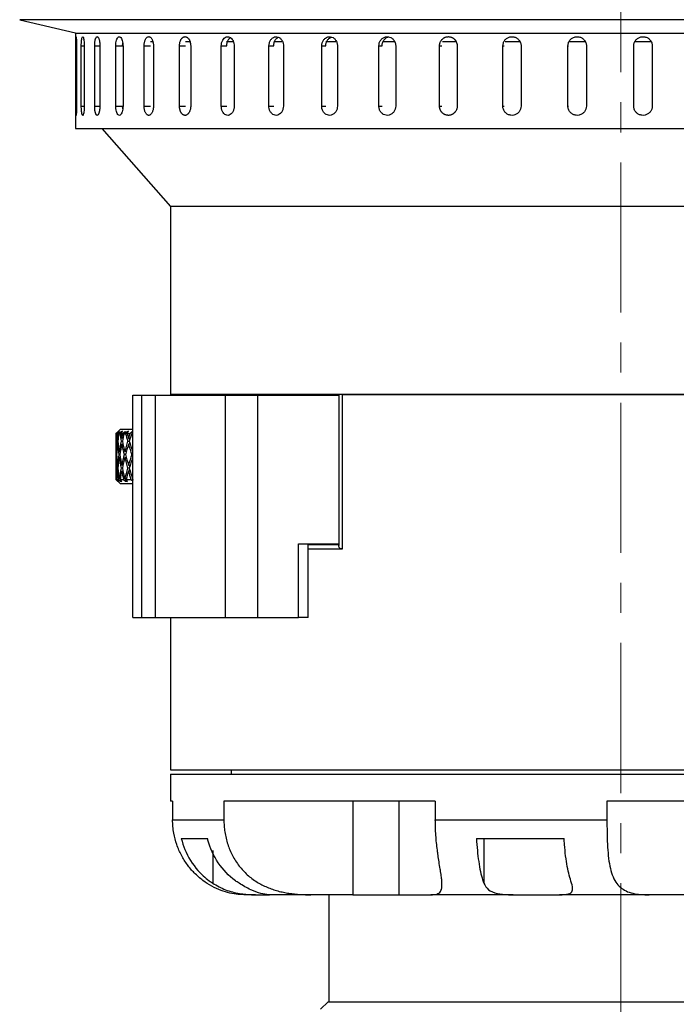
# Model space of a CAD drawing. Header units: inches. Extents: x 1.8 to 31.6, y 1.3 to 21.4.
# Tile 51 of 65: x 17.7 to 19.9, y 10.2 to 13.5. Entities that reach past the tile are written whole.
import ezdxf

# ---------------------------------------------------------------- set-up
doc = ezdxf.new("R2010")
doc.units = ezdxf.units.IN
doc.header["$MEASUREMENT"] = 0
doc.linetypes.add('CENTERX2', pattern=[0.8, 0.5, -0.1, 0.1, -0.1])

msp = doc.modelspace()

# ---------------------------------------------------------------- linework, layer by layer
at = {"color": 7, "linetype": 'CENTERX2', "lineweight": 18}
msp.add_line((19.7145, 6.9036), (19.7145, 15.9407), dxfattribs=at)
at = {"color": 7, "linetype": 'Continuous', "lineweight": 25}
for p, q in [((17.7128, 13.4787), (17.899, 13.4346)), ((21.3808, 13.4787), (17.7128, 13.4787)), ((17.899, 13.4346), (17.899, 13.1162)), ((17.9008, 13.4342), (21.5282, 13.4342)), ((17.8995, 13.1912), (17.8995, 13.3912)), ((17.8995, 13.3912), (17.902, 13.3912)), ((17.902, 13.3912), (17.902, 13.1912)), ((17.9178, 13.1912), (17.9178, 13.3912)), ((17.9178, 13.3912), (17.9278, 13.3912)), ((17.9278, 13.3912), (17.9278, 13.1912)), ((17.9624, 13.1912), (17.9624, 13.3912)), ((17.9624, 13.3912), (17.9796, 13.3912)), ((17.9796, 13.3912), (17.9796, 13.1912)), ((18.0324, 13.1912), (18.0324, 13.3912)), ((18.0324, 13.3912), (18.0553, 13.3912)), ((18.0554, 13.3912), (18.056, 13.4002)), ((18.0568, 13.3912), (18.0568, 13.1912)), ((18.1271, 13.1912), (18.1271, 13.3912)), ((18.1271, 13.3912), (18.1486, 13.3912)), ((18.1555, 13.405), (18.1487, 13.405)), ((18.1581, 13.3912), (18.1581, 13.1912)), ((18.2448, 13.1912), (18.2448, 13.3912)), ((18.2448, 13.3912), (18.2647, 13.3912)), ((18.2785, 13.405), (18.2643, 13.405)), ((18.2821, 13.3912), (18.2821, 13.1912)), ((18.384, 13.1912), (18.384, 13.3912)), ((18.384, 13.3912), (18.4019, 13.3912)), ((18.4226, 13.405), (18.4018, 13.405)), ((18.427, 13.3912), (18.427, 13.1912)), ((18.5426, 13.1912), (18.5426, 13.3912)), ((18.5426, 13.3912), (18.5583, 13.3912)), ((18.5858, 13.405), (18.5586, 13.405)), ((18.5906, 13.3912), (18.5906, 13.1912)), ((18.7183, 13.1912), (18.7183, 13.3912)), ((18.7183, 13.3912), (18.7316, 13.3912)), ((18.7657, 13.405), (18.7325, 13.405)), ((18.7707, 13.3912), (18.7707, 13.1912)), ((18.9085, 13.1912), (18.9085, 13.3912)), ((18.9085, 13.3912), (18.9191, 13.3912)), ((18.9597, 13.405), (18.9209, 13.405)), ((18.9645, 13.3912), (18.9645, 13.1912)), ((19.1104, 13.1912), (19.1104, 13.3912)), ((19.1104, 13.3912), (19.1183, 13.3912)), ((19.1649, 13.405), (19.1206, 13.405)), ((19.1693, 13.3912), (19.1693, 13.1912)), ((19.3212, 13.1912), (19.3212, 13.3912)), ((19.3212, 13.3912), (19.3262, 13.3912)), ((19.378, 13.405), (19.3295, 13.405)), ((19.382, 13.3912), (19.382, 13.1912)), ((19.5377, 13.1912), (19.5377, 13.3912)), ((19.5377, 13.3912), (19.5397, 13.3912)), ((19.5961, 13.405), (19.5434, 13.405)), ((19.5995, 13.3912), (19.5995, 13.1912)), ((19.7568, 13.1912), (19.7568, 13.3912)), ((19.8146, 13.405), (19.7605, 13.405)), ((19.8188, 13.3912), (19.8178, 13.3912)), ((19.8188, 13.3912), (19.8188, 13.1912)), ((17.8995, 13.1912), (17.902, 13.1912)), ((17.9178, 13.1912), (17.9278, 13.1912)), ((17.9624, 13.1912), (17.9796, 13.1912)), ((18.0324, 13.1912), (18.0553, 13.1912)), ((18.1271, 13.1912), (18.1486, 13.1912)), ((18.2448, 13.1912), (18.2647, 13.1912)), ((18.384, 13.1912), (18.4019, 13.1912)), ((18.5426, 13.1912), (18.5583, 13.1912)), ((18.7183, 13.1912), (18.7316, 13.1912)), ((18.9085, 13.1912), (18.9191, 13.1912)), ((19.1104, 13.1912), (19.1183, 13.1912)), ((19.3212, 13.1912), (19.3262, 13.1912)), ((19.5377, 13.1912), (19.5397, 13.1912)), ((19.8188, 13.1912), (19.8178, 13.1912)), ((17.899, 13.1162), (21.53, 13.1162)), ((17.9864, 13.1162), (18.2145, 12.8562)), ((18.2145, 12.8562), (18.2145, 12.2312)), ((20.9339, 12.8562), (18.2145, 12.8562)), ((19.7145, 12.8562), (18.2145, 12.8562)), ((20.9339, 12.8562), (19.7145, 12.8562)), ((18.0895, 11.4882), (18.0895, 12.2282)), ((18.0895, 12.2282), (18.1195, 12.2282)), ((18.1195, 11.4882), (18.1195, 12.2282)), ((18.1195, 12.2282), (18.1645, 12.2282)), ((18.1645, 11.4882), (18.1645, 12.2282)), ((18.1645, 12.2282), (18.3978, 12.2282)), ((20.9339, 12.2312), (18.2145, 12.2312)), ((18.3978, 11.4882), (18.3978, 12.2282)), ((18.3978, 12.2282), (18.506, 12.2282)), ((18.506, 11.4882), (18.506, 12.2282)), ((18.506, 12.2282), (18.7752, 12.2282)), ((18.7752, 12.2312), (18.7752, 11.7276)), ((18.7866, 12.2312), (18.7866, 11.7162)), ((18.7866, 12.2312), (20.5429, 12.2312)), ((18.048, 12.1152), (18.033, 12.1002)), ((18.033, 12.1002), (18.033, 12.0955)), ((18.0333, 12.1002), (18.033, 12.1002)), ((18.0403, 12.107), (18.0333, 12.1002)), ((18.0341, 12.1002), (18.0394, 12.1052)), ((18.0353, 12.1002), (18.0341, 12.1002)), ((18.0414, 12.107), (18.0353, 12.1002)), ((18.037, 12.1002), (18.0442, 12.1083)), ((18.0402, 12.1002), (18.037, 12.1002)), ((18.0394, 12.1052), (18.0403, 12.107)), ((18.0478, 12.107), (18.0402, 12.1002)), ((18.0442, 12.1083), (18.0414, 12.107)), ((18.0414, 12.107), (18.0417, 12.1055)), ((18.0429, 12.1002), (18.0487, 12.1052)), ((18.046, 12.1002), (18.0429, 12.1002)), ((18.0511, 12.107), (18.046, 12.1002)), ((18.0478, 12.107), (18.0477, 12.1043)), ((18.0487, 12.1052), (18.0478, 12.107)), ((18.048, 12.1152), (18.0895, 12.1152)), ((18.0496, 12.1002), (18.0556, 12.1083)), ((18.0556, 12.1002), (18.0496, 12.1002)), ((18.0556, 12.1083), (18.0511, 12.107)), ((18.0511, 12.107), (18.052, 12.1034)), ((18.0637, 12.107), (18.0556, 12.1002)), ((18.0602, 12.1002), (18.0664, 12.1052)), ((18.0652, 12.1002), (18.0602, 12.1002)), ((18.0637, 12.107), (18.0631, 12.1025)), ((18.0664, 12.1052), (18.0637, 12.107)), ((18.0691, 12.107), (18.0652, 12.1002)), ((18.0751, 12.1083), (18.0691, 12.107)), ((18.0691, 12.107), (18.071, 12.101)), ((18.0706, 12.1002), (18.0751, 12.1083)), ((18.0792, 12.1002), (18.0706, 12.1002)), ((18.0875, 12.107), (18.0792, 12.1002)), ((18.0856, 12.1002), (18.0895, 12.1033)), ((18.0895, 12.1002), (18.0856, 12.1002)), ((18.0875, 12.107), (18.086, 12.1005)), ((18.0895, 12.1062), (18.0875, 12.107)), ((18.033, 12.0755), (18.0332, 12.0755)), ((18.0335, 12.0854), (18.0331, 12.0855)), ((18.0335, 12.0654), (18.0331, 12.0655)), ((18.0374, 12.0755), (18.0396, 12.0752)), ((18.0408, 12.0851), (18.0384, 12.0855)), ((18.0409, 12.0651), (18.0384, 12.0655)), ((18.0505, 12.0755), (18.0547, 12.0748)), ((18.0566, 12.0848), (18.0525, 12.0855)), ((18.0569, 12.0648), (18.0525, 12.0655)), ((18.0564, 12.0849), (18.0565, 12.0843)), ((18.0719, 12.0755), (18.0781, 12.0745)), ((18.0806, 12.0845), (18.0748, 12.0855)), ((18.0811, 12.0644), (18.0748, 12.0655)), ((18.0761, 12.0853), (18.0785, 12.0779)), ((18.079, 12.0713), (18.0775, 12.065)), ((18.033, 12.0555), (18.033, 12.0054)), ((18.0361, 12.0405), (18.0347, 12.0405)), ((18.0477, 12.0405), (18.0444, 12.0405)), ((18.0678, 12.0405), (18.0626, 12.0405)), ((18.0669, 12.0405), (18.0673, 12.0388)), ((18.0895, 12.0405), (18.0888, 12.0405)), ((18.0353, 12.0305), (18.0341, 12.0305)), ((18.0361, 12.0205), (18.0347, 12.0205)), ((18.046, 12.0305), (18.0429, 12.0305)), ((18.0477, 12.0205), (18.0444, 12.0205)), ((18.0652, 12.0305), (18.0602, 12.0305)), ((18.0678, 12.0205), (18.0626, 12.0205)), ((18.0673, 12.0221), (18.0669, 12.0205)), ((18.0895, 12.0305), (18.0856, 12.0305)), ((18.0895, 12.0205), (18.0888, 12.0205)), ((18.0332, 11.9855), (18.033, 11.9854)), ((18.033, 11.9654), (18.033, 11.9482)), ((18.0331, 11.9955), (18.0335, 11.9955)), ((18.0331, 11.9755), (18.0335, 11.9755)), ((18.0396, 11.9858), (18.0374, 11.9854)), ((18.0384, 11.9955), (18.0409, 11.9958)), ((18.0384, 11.9755), (18.0408, 11.9758)), ((18.0547, 11.9861), (18.0505, 11.9854)), ((18.0525, 11.9955), (18.0569, 11.9961)), ((18.0525, 11.9755), (18.0566, 11.9761)), ((18.0565, 11.9766), (18.0564, 11.9761)), ((18.0781, 11.9865), (18.0719, 11.9854)), ((18.0748, 11.9955), (18.0811, 11.9965)), ((18.0748, 11.9755), (18.0806, 11.9764)), ((18.0785, 11.983), (18.0761, 11.9757)), ((18.0775, 11.9959), (18.079, 11.9897)), ((18.033, 11.9482), (18.048, 11.9332)), ((18.033, 11.9482), (18.0338, 11.9482)), ((18.0338, 11.9482), (18.0398, 11.9425)), ((18.0347, 11.9508), (18.0361, 11.9512)), ((18.0425, 11.9409), (18.0359, 11.9482)), ((18.0359, 11.9482), (18.0418, 11.9482)), ((18.0397, 11.944), (18.0398, 11.9426)), ((18.04, 11.9437), (18.0398, 11.9425)), ((18.0398, 11.9425), (18.0398, 11.9426)), ((18.0398, 11.9426), (18.0398, 11.9425)), ((18.0398, 11.9425), (18.0425, 11.9409)), ((18.0418, 11.9482), (18.0484, 11.9425)), ((18.0444, 11.9508), (18.048, 11.9518)), ((18.0528, 11.9409), (18.0473, 11.9482)), ((18.0473, 11.9482), (18.0584, 11.9482)), ((18.0479, 11.9518), (18.0479, 11.9516)), ((18.0895, 11.9332), (18.048, 11.9332)), ((18.0482, 11.9471), (18.0484, 11.9425)), ((18.0486, 11.9465), (18.0484, 11.9426)), ((18.0492, 11.9458), (18.0484, 11.9425)), ((18.0484, 11.9425), (18.0484, 11.9426)), ((18.0484, 11.9426), (18.0484, 11.9425)), ((18.0484, 11.9425), (18.0528, 11.9409)), ((18.0584, 11.9482), (18.0654, 11.9425)), ((18.0627, 11.9508), (18.0669, 11.9521)), ((18.0641, 11.9512), (18.0654, 11.9425)), ((18.0669, 11.9521), (18.0654, 11.9426)), ((18.0672, 11.9481), (18.0654, 11.9425)), ((18.0654, 11.9425), (18.0654, 11.9426)), ((18.0654, 11.9426), (18.0654, 11.9425)), ((18.0654, 11.9425), (18.0714, 11.9409)), ((18.0714, 11.9409), (18.0672, 11.9482)), ((18.0672, 11.9482), (18.0831, 11.9482)), ((18.0831, 11.9482), (18.0895, 11.9431)), ((18.0868, 11.9571), (18.0895, 11.9456)), ((18.0889, 11.9508), (18.0895, 11.951)), ((18.6414, 11.7332), (18.7752, 11.7332)), ((18.6414, 11.4882), (18.6414, 11.7332)), ((18.6727, 11.4882), (18.6727, 11.7332)), ((18.6727, 11.7312), (18.7755, 11.7312)), ((18.7866, 11.7162), (18.6727, 11.7162)), ((18.0895, 11.4882), (18.1195, 11.4882)), ((18.1195, 11.4882), (18.1645, 11.4882)), ((18.1645, 11.4882), (18.3978, 11.4882)), ((18.2145, 11.4882), (18.2145, 10.9812)), ((18.3978, 11.4882), (18.506, 11.4882)), ((18.506, 11.4882), (18.6414, 11.4882)), ((18.6727, 11.4882), (18.6414, 11.4882)), ((18.2145, 10.9812), (21.2145, 10.9812)), ((18.2145, 10.9662), (18.2145, 10.8772)), ((18.2145, 10.9662), (18.2796, 10.9662)), ((18.2796, 10.9662), (21.2145, 10.9662)), ((18.417, 10.9812), (18.417, 10.9662)), ((18.2218, 10.8772), (18.2145, 10.8772)), ((18.2218, 10.8772), (18.2218, 10.8152)), ((19.0965, 10.8772), (18.3927, 10.8772)), ((18.3927, 10.8772), (18.3927, 10.8152)), ((18.8219, 10.8772), (18.8219, 10.5652)), ((18.9747, 10.8772), (18.9747, 10.5652)), ((19.0965, 10.8772), (19.0965, 10.8152)), ((20.5892, 10.8772), (19.6677, 10.8772)), ((19.6677, 10.8772), (19.6677, 10.8152)), ((18.2218, 10.8152), (18.3927, 10.8152)), ((19.0965, 10.8152), (19.6677, 10.8152)), ((18.2508, 10.7522), (18.3383, 10.7522)), ((19.233, 10.7522), (19.5252, 10.7522)), ((19.2577, 10.7522), (19.2577, 10.6036)), ((18.3555, 10.7125), (18.3555, 10.6036)), ((18.4981, 10.5652), (18.4645, 10.5652)), ((18.4981, 10.5652), (18.5442, 10.5652)), ((18.6818, 10.5652), (18.5442, 10.5652)), ((18.8219, 10.5652), (18.6818, 10.5652)), ((18.742, 10.5652), (18.742, 10.2092)), ((18.8219, 10.5652), (18.9747, 10.5652)), ((18.9747, 10.5652), (19.0817, 10.5652)), ((19.3557, 10.5652), (19.0817, 10.5652)), ((19.3557, 10.5652), (19.5096, 10.5652)), ((19.8081, 10.5652), (19.5096, 10.5652)), ((19.9628, 10.5652), (19.8081, 10.5652)), ((18.7395, 10.2092), (18.7145, 10.1842)), ((18.7395, 10.2092), (20.6895, 10.2092))]:
    msp.add_line(p, q, dxfattribs=at)
for centre, major_axis, ratio, start_param, end_param in [((18.3395, 12.0505), (-0.0387, 0.5304), 0.57322, 1.435095, 1.462944), ((18.3395, 12.0305), (-0.0387, 0.5304), 0.57322, 1.397178, 1.425132), ((18.3395, 12.0105), (-0.0387, 0.5304), 0.57322, 1.359069, 1.406219), ((18.3395, 12.0305), (-0.1101, 0.5275), 0.542256, 1.326332, 1.373192), ((18.3395, 12.0505), (-0.1101, 0.5275), 0.542256, 1.364249, 1.392098), ((18.3395, 12.0305), (0.0387, 0.5304), 0.57322, 1.480879, 1.508833), ((18.3395, 12.0105), (0.0387, 0.5304), 0.57322, 1.44277, 1.48992), ((18.3395, 12.0305), (-0.1679, 0.5245), 0.488877, 1.283772, 1.330632), ((18.3395, 12.0505), (-0.1679, 0.5245), 0.488877, 1.321689, 1.349538), ((18.3395, 12.0305), (0.1101, 0.5275), 0.542256, 1.551725, 1.579679), ((18.3395, 12.0105), (0.1101, 0.5275), 0.542256, 1.513616, 1.560766), ((18.3395, 12.0305), (-0.2121, 0.5232), 0.422924, 1.26927, 1.31613), ((18.3395, 12.0505), (-0.2121, 0.5232), 0.422924, 1.307187, 1.335036), ((18.3395, 12.0305), (0.1679, 0.5245), 0.488877, 1.594284, 1.622239), ((18.3395, 12.0105), (0.1679, 0.5245), 0.488877, 1.556176, 1.603326), ((18.3395, 12.0305), (-0.0387, 0.5304), 0.57322, 1.425132, 1.444038), ((18.3395, 12.0305), (-0.0387, 0.5304), 0.57322, 1.444038, 1.462944), ((18.3395, 12.0105), (-0.0387, 0.5304), 0.57322, 1.425132, 1.444038), ((18.3395, 12.0305), (-0.0387, 0.5304), 0.57322, 1.462944, 1.528946), ((18.3395, 12.0505), (-0.0387, 0.5304), 0.57322, 1.481857, 1.547784), ((18.3395, 12.0305), (0.0387, 0.5304), 0.57322, 1.527739, 1.593809), ((18.3395, 12.0105), (0.0387, 0.5304), 0.57322, 1.508833, 1.574964), ((18.3395, 12.0305), (-0.1101, 0.5275), 0.542256, 1.392098, 1.4581), ((18.3395, 12.0505), (-0.1101, 0.5275), 0.542256, 1.411011, 1.476938), ((18.3395, 12.0305), (0.1101, 0.5275), 0.542256, 1.598585, 1.664655), ((18.3395, 12.0105), (0.1101, 0.5275), 0.542256, 1.579679, 1.64581), ((18.3395, 12.0305), (-0.1679, 0.5245), 0.488877, 1.349538, 1.41554), ((18.3395, 12.0505), (-0.1679, 0.5245), 0.488877, 1.368451, 1.434378), ((18.3395, 12.0305), (0.1679, 0.5245), 0.488877, 1.641145, 1.707215), ((18.3395, 12.0105), (0.1679, 0.5245), 0.488877, 1.622239, 1.68837), ((18.3395, 12.0305), (-0.2121, 0.5232), 0.422924, 1.335036, 1.401038), ((18.3395, 12.0505), (-0.2121, 0.5232), 0.422924, 1.353949, 1.419876), ((18.3395, 12.0505), (0.0387, 0.5304), 0.57322, 1.697555, 1.716461), ((18.3395, 12.0305), (0.0387, 0.5304), 0.57322, 1.612647, 1.678649), ((18.3395, 12.0105), (0.0387, 0.5304), 0.57322, 1.593809, 1.659736), ((18.3395, 12.0305), (-0.0387, 0.5304), 0.57322, 1.547784, 1.613854), ((18.3395, 12.0505), (-0.0387, 0.5304), 0.57322, 1.566628, 1.63276), ((18.3395, 12.0305), (0.1101, 0.5275), 0.542256, 1.683493, 1.749495), ((18.3395, 12.0105), (0.1101, 0.5275), 0.542256, 1.664655, 1.730582), ((18.3395, 12.0305), (-0.1101, 0.5275), 0.542256, 1.476938, 1.543008), ((18.3395, 12.0505), (-0.1101, 0.5275), 0.542256, 1.495782, 1.561914), ((18.3395, 12.0305), (0.1679, 0.5245), 0.488877, 1.726053, 1.792054), ((18.3395, 12.0105), (0.1679, 0.5245), 0.488877, 1.707215, 1.773141), ((18.3395, 12.0305), (-0.1679, 0.5245), 0.488877, 1.434378, 1.500448), ((18.3395, 12.0505), (-0.1679, 0.5245), 0.488877, 1.453223, 1.519354), ((18.3395, 12.0305), (0.2121, 0.5232), 0.422924, 1.740555, 1.806556), ((18.3395, 12.0105), (0.2121, 0.5232), 0.422924, 1.721717, 1.787644), ((18.3395, 12.0305), (0.0387, 0.5304), 0.57322, 1.678649, 1.697555), ((18.3395, 12.0305), (0.0387, 0.5304), 0.57322, 1.697555, 1.716461), ((18.3395, 12.0105), (0.0387, 0.5304), 0.57322, 1.678649, 1.697555), ((18.3395, 12.0305), (0.0387, 0.5304), 0.57322, 1.716461, 1.768207), ((18.3395, 12.0505), (0.0387, 0.5304), 0.57322, 1.735374, 1.801576), ((18.3395, 12.0305), (0.1101, 0.5275), 0.542256, 1.768401, 1.834196), ((18.3395, 12.0105), (0.1101, 0.5275), 0.542256, 1.749495, 1.801023), ((18.3395, 12.0305), (-0.0387, 0.5304), 0.57322, 1.63276, 1.684506), ((18.3395, 12.0505), (-0.0387, 0.5304), 0.57322, 1.651673, 1.717875), ((18.3395, 12.0305), (0.1679, 0.5245), 0.488877, 1.81096, 1.876755), ((18.3395, 12.0105), (0.1679, 0.5245), 0.488877, 1.792054, 1.843583), ((18.3395, 12.0305), (-0.1101, 0.5275), 0.542256, 1.561914, 1.61366), ((18.3395, 12.0505), (-0.1101, 0.5275), 0.542256, 1.580827, 1.647028), ((18.3395, 12.0305), (0.2121, 0.5232), 0.422924, 1.825463, 1.891258), ((18.3395, 12.0105), (0.2121, 0.5232), 0.422924, 1.806556, 1.858085), ((18.3395, 12.0305), (-0.1679, 0.5245), 0.488877, 1.519354, 1.5711), ((18.3395, 12.0505), (-0.1679, 0.5245), 0.488877, 1.538267, 1.604469)]:
    msp.add_ellipse(centre, major_axis=major_axis, ratio=ratio, start_param=start_param, end_param=end_param, dxfattribs=at)
for points, knots in [([(17.8995, 13.3912), (17.8995, 13.3947), (17.8995, 13.4017), (17.8997, 13.411), (17.8999, 13.418), (17.9002, 13.422), (17.9006, 13.4226), (17.9011, 13.4196), (17.9015, 13.4134), (17.9019, 13.4048), (17.902, 13.3969), (17.902, 13.3923), (17.902, 13.3912)], [0, 0, 0, 0, 0.1073618, 0.2147232, 0.3220944, 0.429472, 0.536839, 0.6441948, 0.7515565, 0.8589318, 0.9663073, 1, 1, 1, 1]), ([(17.9178, 13.3912), (17.9179, 13.3947), (17.918, 13.4017), (17.9188, 13.411), (17.9199, 13.418), (17.9214, 13.422), (17.9231, 13.4226), (17.9248, 13.4196), (17.9263, 13.4134), (17.9273, 13.4048), (17.9277, 13.3969), (17.9278, 13.3923), (17.9278, 13.3912)], [0, 0, 0, 0, 0.107362, 0.214723, 0.322094, 0.429472, 0.536839, 0.644195, 0.751556, 0.858932, 0.966307, 1, 1, 1, 1]), ([(17.9624, 13.3912), (17.9624, 13.3929), (17.9624, 13.3964), (17.9628, 13.4015), (17.9633, 13.4063), (17.9641, 13.4106), (17.9651, 13.4145), (17.9662, 13.4176), (17.9675, 13.42), (17.9688, 13.4216), (17.9703, 13.4223), (17.9717, 13.4222), (17.9732, 13.4211), (17.9746, 13.4192), (17.9759, 13.4165), (17.977, 13.4132), (17.978, 13.4091), (17.9788, 13.4046), (17.9793, 13.3997), (17.9796, 13.3952), (17.9796, 13.3923), (17.9796, 13.3912)], [0, 0, 0, 0, 0.05292, 0.107375, 0.160295, 0.214749, 0.267674, 0.322133, 0.375061, 0.429523, 0.482446, 0.536903, 0.58982, 0.644272, 0.697192, 0.751646, 0.804573, 0.859035, 0.911961, 0.966423, 1, 1, 1, 1]), ([(18.0324, 13.3912), (18.0326, 13.3947), (18.0328, 13.4017), (18.0348, 13.411), (18.0378, 13.418), (18.0416, 13.422), (18.0458, 13.4226), (18.0498, 13.4196), (18.0533, 13.4134), (18.0557, 13.4048), (18.0567, 13.3969), (18.0567, 13.3923), (18.0568, 13.3912)], [0, 0, 0, 0, 0.107362, 0.214723, 0.322094, 0.429472, 0.536839, 0.644195, 0.751556, 0.858932, 0.966307, 1, 1, 1, 1]), ([(18.1271, 13.3912), (18.1271, 13.3929), (18.1272, 13.3964), (18.1278, 13.4015), (18.1289, 13.4063), (18.1303, 13.4106), (18.1321, 13.4145), (18.1341, 13.4176), (18.1364, 13.42), (18.1389, 13.4216), (18.1415, 13.4223), (18.1441, 13.4222), (18.1467, 13.4211), (18.1492, 13.4192), (18.1515, 13.4165), (18.1535, 13.4132), (18.1552, 13.4091), (18.1566, 13.4046), (18.1575, 13.3997), (18.1579, 13.3957), (18.158, 13.3929), (18.1581, 13.3918), (18.1581, 13.3912)], [0, 0, 0, 0, 0.052919, 0.107373, 0.160293, 0.214746, 0.26767, 0.322129, 0.375056, 0.429518, 0.48244, 0.536897, 0.589814, 0.644264, 0.697184, 0.751638, 0.804564, 0.859025, 0.91195, 0.966412, 0.983183, 1, 1, 1, 1]), ([(18.2448, 13.3912), (18.2448, 13.3921), (18.2448, 13.3938), (18.245, 13.3964), (18.2454, 13.3989), (18.2458, 13.4015), (18.2466, 13.4047), (18.2476, 13.4078), (18.2488, 13.4106), (18.2501, 13.4132), (18.2517, 13.4155), (18.2534, 13.4175), (18.2547, 13.4188), (18.2561, 13.4199), (18.2576, 13.4208), (18.2591, 13.4215), (18.2612, 13.4221), (18.2633, 13.4223), (18.2654, 13.4221), (18.2674, 13.4215), (18.2695, 13.4205), (18.2714, 13.4191), (18.2733, 13.4175), (18.275, 13.4154), (18.2766, 13.4131), (18.2776, 13.4111), (18.2786, 13.4091), (18.2795, 13.4069), (18.2802, 13.4045), (18.2809, 13.4021), (18.2814, 13.3997), (18.2817, 13.3971), (18.282, 13.3943), (18.282, 13.3923), (18.2821, 13.3912)], [0, 0, 0, 0, 0.026375, 0.052933, 0.080068, 0.107403, 0.133778, 0.187424, 0.214759, 0.241136, 0.294786, 0.322124, 0.348503, 0.375064, 0.402204, 0.429543, 0.455919, 0.509568, 0.536904, 0.563278, 0.616921, 0.644254, 0.670629, 0.724275, 0.75161, 0.777988, 0.804549, 0.831688, 0.859027, 0.885405, 0.911966, 0.939105, 0.966444, 1, 1, 1, 1]), ([(18.384, 13.3912), (18.3842, 13.3947), (18.3847, 13.4017), (18.3883, 13.411), (18.3937, 13.418), (18.4005, 13.422), (18.4078, 13.4226), (18.4149, 13.4196), (18.4209, 13.4134), (18.4252, 13.4048), (18.4268, 13.3969), (18.4269, 13.3923), (18.427, 13.3912)], [0, 0, 0, 0, 0.1073618, 0.2147232, 0.3220944, 0.429472, 0.536839, 0.6441948, 0.7515565, 0.8589318, 0.9663073, 1, 1, 1, 1]), ([(18.402, 13.3912), (18.4023, 13.3947), (18.4027, 13.4017), (18.4064, 13.4108), (18.4106, 13.417), (18.4138, 13.4186), (18.4147, 13.4191)], [0, 0, 0, 0, 0.293584, 0.587166, 0.880777, 1, 1, 1, 1]), ([(18.5426, 13.3912), (18.5429, 13.3947), (18.5434, 13.4017), (18.5475, 13.411), (18.5535, 13.418), (18.5611, 13.422), (18.5693, 13.4226), (18.5772, 13.4196), (18.5839, 13.4134), (18.5887, 13.4048), (18.5905, 13.3969), (18.5906, 13.3923), (18.5906, 13.3912)], [0, 0, 0, 0, 0.107362, 0.214723, 0.322094, 0.429472, 0.536839, 0.644195, 0.751556, 0.858932, 0.966307, 1, 1, 1, 1]), ([(18.5584, 13.3912), (18.5587, 13.3947), (18.5592, 13.4017), (18.5633, 13.4109), (18.5685, 13.4174), (18.5727, 13.4193), (18.5744, 13.4201)], [0, 0, 0, 0, 0.2740716, 0.5481423, 0.8222388, 1, 1, 1, 1]), ([(18.7183, 13.3912), (18.7186, 13.3947), (18.7191, 13.4017), (18.7236, 13.411), (18.7302, 13.418), (18.7385, 13.422), (18.7474, 13.4226), (18.7561, 13.4196), (18.7634, 13.4134), (18.7686, 13.4048), (18.7705, 13.3969), (18.7707, 13.3923), (18.7707, 13.3912)], [0, 0, 0, 0, 0.107362, 0.214723, 0.322094, 0.429472, 0.536839, 0.644195, 0.751556, 0.858932, 0.966307, 1, 1, 1, 1]), ([(18.7316, 13.3912), (18.7319, 13.3947), (18.7325, 13.4017), (18.737, 13.4109), (18.7432, 13.4178), (18.7483, 13.4199), (18.7507, 13.4209)], [0, 0, 0, 0, 0.259913, 0.519824, 0.77976, 1, 1, 1, 1]), ([(18.9085, 13.3912), (18.9088, 13.3947), (18.9094, 13.4017), (18.9142, 13.411), (18.9213, 13.418), (18.9301, 13.422), (18.9397, 13.4226), (18.9489, 13.4196), (18.9567, 13.4134), (18.9622, 13.4048), (18.9643, 13.3969), (18.9645, 13.3923), (18.9645, 13.3912)], [0, 0, 0, 0, 0.107362, 0.214723, 0.322094, 0.429472, 0.536839, 0.644195, 0.751556, 0.858932, 0.966307, 1, 1, 1, 1]), ([(18.9192, 13.3912), (18.9195, 13.3947), (18.9201, 13.4017), (18.9249, 13.411), (18.932, 13.4178), (18.9379, 13.4213), (18.9412, 13.4215), (18.9413, 13.4215)], [0, 0, 0, 0, 0.247922, 0.495843, 0.743787, 0.991747, 1, 1, 1, 1]), ([(19.1104, 13.3912), (19.1105, 13.3921), (19.1105, 13.3938), (19.1108, 13.3964), (19.1113, 13.3989), (19.1121, 13.4015), (19.1133, 13.4047), (19.1149, 13.4078), (19.1168, 13.4106), (19.119, 13.4132), (19.1214, 13.4155), (19.1242, 13.4175), (19.1263, 13.4188), (19.1285, 13.4199), (19.1309, 13.4208), (19.1333, 13.4215), (19.1365, 13.4221), (19.1398, 13.4223), (19.1431, 13.4221), (19.1464, 13.4215), (19.1496, 13.4205), (19.1527, 13.4191), (19.1556, 13.4175), (19.1583, 13.4154), (19.1607, 13.4131), (19.1624, 13.4111), (19.1639, 13.4091), (19.1653, 13.4069), (19.1664, 13.4045), (19.1674, 13.4021), (19.1682, 13.3997), (19.1688, 13.3971), (19.1692, 13.3943), (19.1692, 13.3923), (19.1693, 13.3912)], [0, 0, 0, 0, 0.026375, 0.052933, 0.080068, 0.107403, 0.133778, 0.187424, 0.214759, 0.241136, 0.294786, 0.322124, 0.348503, 0.375064, 0.402204, 0.429543, 0.455919, 0.509568, 0.536904, 0.563278, 0.616921, 0.644254, 0.670629, 0.724275, 0.75161, 0.777988, 0.804549, 0.831688, 0.859027, 0.885405, 0.911966, 0.939105, 0.966444, 1, 1, 1, 1]), ([(19.3212, 13.3912), (19.3216, 13.3947), (19.3222, 13.4017), (19.3274, 13.411), (19.3351, 13.418), (19.3447, 13.422), (19.3551, 13.4226), (19.3651, 13.4196), (19.3736, 13.4134), (19.3795, 13.4048), (19.3818, 13.3969), (19.3819, 13.3923), (19.382, 13.3912)], [0, 0, 0, 0, 0.107362, 0.214723, 0.322094, 0.429472, 0.536839, 0.644195, 0.751556, 0.858932, 0.966307, 1, 1, 1, 1]), ([(19.5377, 13.3912), (19.5381, 13.3947), (19.5387, 13.4017), (19.5441, 13.411), (19.5519, 13.418), (19.5617, 13.422), (19.5722, 13.4226), (19.5824, 13.4196), (19.591, 13.4134), (19.5971, 13.4048), (19.5993, 13.3969), (19.5995, 13.3923), (19.5995, 13.3912)], [0, 0, 0, 0, 0.107362, 0.214723, 0.322094, 0.429472, 0.536839, 0.644195, 0.751556, 0.858932, 0.966307, 1, 1, 1, 1]), ([(19.7568, 13.3912), (19.7571, 13.3947), (19.7578, 13.4017), (19.7632, 13.411), (19.771, 13.418), (19.7809, 13.422), (19.7914, 13.4226), (19.8016, 13.4196), (19.8102, 13.4134), (19.8163, 13.4048), (19.8186, 13.3969), (19.8187, 13.3923), (19.8188, 13.3912)], [0, 0, 0, 0, 0.1073618, 0.2147232, 0.3220944, 0.429472, 0.536839, 0.6441948, 0.7515565, 0.8589318, 0.9663073, 1, 1, 1, 1]), ([(17.902, 13.1912), (17.902, 13.1877), (17.9019, 13.1808), (17.9016, 13.1715), (17.9012, 13.1644), (17.9008, 13.1604), (17.9003, 13.1598), (17.9, 13.1628), (17.8997, 13.169), (17.8996, 13.1777), (17.8995, 13.1856), (17.8995, 13.1901), (17.8995, 13.1912)], [0, 0, 0, 0, 0.107362, 0.214723, 0.322094, 0.429472, 0.536839, 0.644195, 0.751556, 0.858932, 0.966307, 1, 1, 1, 1]), ([(17.9278, 13.1912), (17.9277, 13.1877), (17.9276, 13.1808), (17.9267, 13.1715), (17.9253, 13.1644), (17.9237, 13.1604), (17.922, 13.1598), (17.9204, 13.1628), (17.9191, 13.169), (17.9182, 13.1777), (17.9179, 13.1856), (17.9178, 13.1901), (17.9178, 13.1912)], [0, 0, 0, 0, 0.107362, 0.214723, 0.322094, 0.429472, 0.536839, 0.644195, 0.751556, 0.858932, 0.966307, 1, 1, 1, 1]), ([(17.9796, 13.1912), (17.9796, 13.1904), (17.9796, 13.1886), (17.9795, 13.1861), (17.9793, 13.1835), (17.9791, 13.181), (17.9787, 13.1777), (17.9782, 13.1747), (17.9776, 13.1719), (17.977, 13.1692), (17.9762, 13.1669), (17.9754, 13.1649), (17.9747, 13.1636), (17.9741, 13.1625), (17.9734, 13.1616), (17.9727, 13.1609), (17.9717, 13.1603), (17.9707, 13.1601), (17.9697, 13.1604), (17.9688, 13.1609), (17.9679, 13.1619), (17.967, 13.1633), (17.9662, 13.165), (17.9654, 13.167), (17.9647, 13.1694), (17.9643, 13.1713), (17.9638, 13.1734), (17.9635, 13.1756), (17.9631, 13.1779), (17.9629, 13.1803), (17.9627, 13.1828), (17.9625, 13.1853), (17.9624, 13.1882), (17.9624, 13.1901), (17.9624, 13.1912)], [0, 0, 0, 0, 0.026375, 0.052933, 0.080068, 0.107403, 0.133778, 0.187424, 0.214759, 0.241136, 0.294786, 0.322124, 0.348503, 0.375064, 0.402204, 0.429543, 0.455919, 0.509568, 0.536904, 0.563278, 0.616921, 0.644254, 0.670629, 0.724275, 0.75161, 0.777988, 0.804549, 0.831688, 0.859027, 0.885405, 0.911966, 0.939105, 0.966444, 1, 1, 1, 1]), ([(18.0568, 13.1912), (18.0566, 13.1877), (18.0563, 13.1808), (18.0542, 13.1715), (18.051, 13.1644), (18.0471, 13.1604), (18.0429, 13.1598), (18.039, 13.1628), (18.0357, 13.169), (18.0334, 13.1777), (18.0325, 13.1856), (18.0325, 13.1901), (18.0324, 13.1912)], [0, 0, 0, 0, 0.107362, 0.214723, 0.322094, 0.429472, 0.536839, 0.644195, 0.751556, 0.858932, 0.966307, 1, 1, 1, 1]), ([(18.0561, 13.1822), (18.0559, 13.1841), (18.0555, 13.187), (18.0555, 13.1901), (18.0554, 13.1912)], [0, 0, 0, 0, 0.6479478, 1, 1, 1, 1]), ([(18.1581, 13.1912), (18.158, 13.1895), (18.1579, 13.186), (18.1572, 13.181), (18.1561, 13.1761), (18.1546, 13.1718), (18.1528, 13.168), (18.1507, 13.1648), (18.1483, 13.1624), (18.1458, 13.1608), (18.1432, 13.1601), (18.1406, 13.1603), (18.138, 13.1613), (18.1356, 13.1632), (18.1333, 13.1659), (18.1314, 13.1693), (18.1297, 13.1733), (18.1285, 13.1778), (18.1276, 13.1828), (18.1272, 13.1867), (18.1271, 13.1896), (18.1271, 13.1907), (18.1271, 13.1912)], [0, 0, 0, 0, 0.052919, 0.107373, 0.160293, 0.214746, 0.26767, 0.322129, 0.375056, 0.429518, 0.48244, 0.536897, 0.589814, 0.644264, 0.697184, 0.751638, 0.804564, 0.859025, 0.91195, 0.966412, 0.983183, 1, 1, 1, 1]), ([(18.2821, 13.1912), (18.2821, 13.1904), (18.282, 13.1886), (18.2818, 13.1861), (18.2815, 13.1835), (18.2809, 13.1801), (18.28, 13.177), (18.2789, 13.174), (18.2776, 13.1712), (18.2761, 13.1686), (18.2745, 13.1664), (18.2732, 13.1649), (18.2718, 13.1636), (18.2704, 13.1625), (18.2689, 13.1616), (18.2668, 13.1607), (18.2648, 13.1602), (18.2627, 13.1602), (18.2606, 13.1605), (18.2585, 13.1611), (18.2565, 13.1623), (18.2546, 13.1636), (18.2529, 13.1654), (18.2512, 13.1676), (18.2501, 13.1694), (18.2491, 13.1713), (18.2481, 13.1734), (18.2473, 13.1756), (18.2463, 13.1787), (18.2456, 13.1819), (18.2451, 13.1853), (18.2449, 13.1876), (18.2448, 13.1896), (18.2448, 13.1907), (18.2448, 13.1912)], [0, 0, 0, 0, 0.026376, 0.052934, 0.08007, 0.107406, 0.160487, 0.18743, 0.214766, 0.267852, 0.294797, 0.322135, 0.348515, 0.375077, 0.402218, 0.429558, 0.482641, 0.509586, 0.536923, 0.590001, 0.616943, 0.644277, 0.697358, 0.724301, 0.751637, 0.778016, 0.804578, 0.831718, 0.859057, 0.911952, 0.939092, 0.966431, 0.983192, 1, 1, 1, 1]), ([(18.427, 13.1912), (18.4267, 13.1877), (18.4262, 13.1808), (18.4225, 13.1715), (18.417, 13.1644), (18.4101, 13.1604), (18.4028, 13.1598), (18.3957, 13.1628), (18.3898, 13.169), (18.3857, 13.1777), (18.3841, 13.1856), (18.384, 13.1901), (18.384, 13.1912)], [0, 0, 0, 0, 0.1073618, 0.2147232, 0.3220944, 0.429472, 0.536839, 0.6441948, 0.7515565, 0.8589318, 0.9663073, 1, 1, 1, 1]), ([(18.5906, 13.1912), (18.5904, 13.1877), (18.5898, 13.1808), (18.5856, 13.1715), (18.5795, 13.1644), (18.5718, 13.1604), (18.5636, 13.1598), (18.5558, 13.1628), (18.5491, 13.169), (18.5445, 13.1777), (18.5427, 13.1856), (18.5426, 13.1901), (18.5426, 13.1912)], [0, 0, 0, 0, 0.107362, 0.214723, 0.322094, 0.429472, 0.536839, 0.644195, 0.751556, 0.858932, 0.966307, 1, 1, 1, 1]), ([(18.7707, 13.1912), (18.7704, 13.1877), (18.7698, 13.1808), (18.7652, 13.1715), (18.7585, 13.1644), (18.7502, 13.1604), (18.7412, 13.1598), (18.7327, 13.1628), (18.7254, 13.169), (18.7203, 13.1777), (18.7184, 13.1856), (18.7183, 13.1901), (18.7183, 13.1912)], [0, 0, 0, 0, 0.107362, 0.214723, 0.322094, 0.429472, 0.536839, 0.644195, 0.751556, 0.858932, 0.966307, 1, 1, 1, 1]), ([(18.9645, 13.1912), (18.9642, 13.1877), (18.9636, 13.1808), (18.9587, 13.1715), (18.9516, 13.1644), (18.9426, 13.1604), (18.9331, 13.1598), (18.9239, 13.1628), (18.9161, 13.169), (18.9107, 13.1777), (18.9087, 13.1856), (18.9085, 13.1901), (18.9085, 13.1912)], [0, 0, 0, 0, 0.107362, 0.214723, 0.322094, 0.429472, 0.536839, 0.644195, 0.751556, 0.858932, 0.966307, 1, 1, 1, 1]), ([(19.1693, 13.1912), (19.1692, 13.1904), (19.1692, 13.1886), (19.1689, 13.1861), (19.1684, 13.1835), (19.1676, 13.181), (19.1664, 13.1777), (19.1648, 13.1747), (19.1628, 13.1719), (19.1606, 13.1692), (19.1582, 13.1669), (19.1554, 13.1649), (19.1533, 13.1636), (19.151, 13.1625), (19.1487, 13.1616), (19.1463, 13.1609), (19.143, 13.1603), (19.1397, 13.1601), (19.1364, 13.1604), (19.1331, 13.1609), (19.1299, 13.1619), (19.1269, 13.1633), (19.124, 13.165), (19.1213, 13.167), (19.1189, 13.1694), (19.1172, 13.1713), (19.1158, 13.1734), (19.1144, 13.1756), (19.1132, 13.1779), (19.1123, 13.1803), (19.1115, 13.1828), (19.1109, 13.1853), (19.1105, 13.1882), (19.1105, 13.1901), (19.1104, 13.1912)], [0, 0, 0, 0, 0.026375, 0.052933, 0.080068, 0.107403, 0.133778, 0.187424, 0.214759, 0.241136, 0.294786, 0.322124, 0.348503, 0.375064, 0.402204, 0.429543, 0.455919, 0.509568, 0.536904, 0.563278, 0.616921, 0.644254, 0.670629, 0.724275, 0.75161, 0.777988, 0.804549, 0.831688, 0.859027, 0.885405, 0.911966, 0.939105, 0.966444, 1, 1, 1, 1]), ([(19.382, 13.1912), (19.3816, 13.1877), (19.381, 13.1808), (19.3757, 13.1715), (19.368, 13.1644), (19.3583, 13.1604), (19.348, 13.1598), (19.338, 13.1628), (19.3296, 13.169), (19.3236, 13.1777), (19.3214, 13.1856), (19.3213, 13.1901), (19.3212, 13.1912)], [0, 0, 0, 0, 0.107362, 0.214723, 0.322094, 0.429472, 0.536839, 0.644195, 0.751556, 0.858932, 0.966307, 1, 1, 1, 1]), ([(19.5995, 13.1912), (19.5992, 13.1877), (19.5985, 13.1808), (19.5932, 13.1715), (19.5853, 13.1644), (19.5755, 13.1604), (19.565, 13.1598), (19.5548, 13.1628), (19.5462, 13.169), (19.5402, 13.1777), (19.5379, 13.1856), (19.5378, 13.1901), (19.5377, 13.1912)], [0, 0, 0, 0, 0.107362, 0.214723, 0.322094, 0.429472, 0.536839, 0.644195, 0.751556, 0.858932, 0.966307, 1, 1, 1, 1]), ([(19.8188, 13.1912), (19.8184, 13.1877), (19.8177, 13.1808), (19.8124, 13.1715), (19.8045, 13.1644), (19.7947, 13.1604), (19.7841, 13.1598), (19.774, 13.1628), (19.7653, 13.169), (19.7593, 13.1777), (19.757, 13.1856), (19.7568, 13.1901), (19.7568, 13.1912)], [0, 0, 0, 0, 0.107362, 0.214723, 0.322094, 0.429472, 0.536839, 0.644195, 0.751556, 0.858932, 0.966307, 1, 1, 1, 1]), ([(18.7866, 11.7162), (18.7856, 11.7163), (18.7836, 11.7164), (18.781, 11.7172), (18.7789, 11.7184), (18.7771, 11.7202), (18.7758, 11.7227), (18.7751, 11.7253), (18.7753, 11.727), (18.7753, 11.7276)], [0, 0, 0, 0, 0.132385, 0.269366, 0.401626, 0.537185, 0.721908, 0.911894, 1, 1, 1, 1]), ([(18.4645, 10.5652), (18.4566, 10.5654), (18.4407, 10.5658), (18.4129, 10.5702), (18.3831, 10.5788), (18.3526, 10.5925), (18.3221, 10.612), (18.2943, 10.6363), (18.2701, 10.6648), (18.2502, 10.6966), (18.2348, 10.7322), (18.2263, 10.7648), (18.2224, 10.7928), (18.222, 10.8077), (18.2218, 10.8152)], [0, 0, 0, 0, 0.091959, 0.185539, 0.274549, 0.365971, 0.455063, 0.547073, 0.63133, 0.717806, 0.806452, 0.897409, 0.948496, 1, 1, 1, 1]), ([(18.3927, 10.8152), (18.3928, 10.8084), (18.3931, 10.7947), (18.3956, 10.7742), (18.3995, 10.7536), (18.4051, 10.7336), (18.4122, 10.7143), (18.4209, 10.6957), (18.4313, 10.6778), (18.4431, 10.661), (18.4561, 10.6457), (18.4703, 10.6317), (18.486, 10.6188), (18.5025, 10.6076), (18.5193, 10.5981), (18.5364, 10.5901), (18.5542, 10.5833), (18.5724, 10.5777), (18.5908, 10.5733), (18.6093, 10.57), (18.6279, 10.5677), (18.6463, 10.5662), (18.6643, 10.5653), (18.676, 10.5653), (18.6818, 10.5652)], [0, 0, 0, 0, 0.046773, 0.093866, 0.141967, 0.19042, 0.237198, 0.284309, 0.332491, 0.381058, 0.426598, 0.472488, 0.519521, 0.566966, 0.609525, 0.652389, 0.696183, 0.740285, 0.783228, 0.826415, 0.870287, 0.914365, 0.957108, 1, 1, 1, 1]), ([(19.0817, 10.5652), (19.0836, 10.5652), (19.0883, 10.5653), (19.095, 10.5659), (19.1009, 10.5672), (19.1053, 10.5689), (19.1096, 10.5715), (19.1137, 10.5757), (19.1164, 10.5816), (19.1178, 10.5878), (19.1186, 10.5948), (19.1186, 10.605), (19.1176, 10.6168), (19.1161, 10.628), (19.1146, 10.6384), (19.1122, 10.6538), (19.109, 10.6734), (19.106, 10.6931), (19.1034, 10.7121), (19.101, 10.7323), (19.099, 10.7533), (19.0976, 10.7735), (19.0967, 10.7928), (19.0966, 10.8077), (19.0965, 10.8152)], [0, 0, 0, 0, 0.030581, 0.076714, 0.123044, 0.154251, 0.185535, 0.242988, 0.301202, 0.331567, 0.365995, 0.423494, 0.481939, 0.512485, 0.547147, 0.589226, 0.660207, 0.71786, 0.747264, 0.806684, 0.867044, 0.897474, 0.948529, 1, 1, 1, 1]), ([(19.6677, 10.8152), (19.668, 10.7875), (19.6685, 10.7319), (19.6754, 10.6584), (19.6941, 10.6046), (19.7291, 10.5747), (19.7696, 10.5659), (19.7986, 10.5654), (19.8081, 10.5652)], [0, 0, 0, 0, 0.1903522, 0.380864, 0.5665655, 0.7398217, 0.9140544, 1, 1, 1, 1]), ([(18.2508, 10.7522), (18.2544, 10.7401), (18.266, 10.7014), (18.2975, 10.6522), (18.3335, 10.6186), (18.3514, 10.6064), (18.3555, 10.6036)], [0, 0, 0, 0, 0.201665, 0.645221, 0.919326, 1, 1, 1, 1]), ([(18.4429, 10.6036), (18.4388, 10.6064), (18.4123, 10.6245), (18.3704, 10.6689), (18.346, 10.722), (18.3387, 10.7506), (18.3383, 10.7522)], [0, 0, 0, 0, 0.080793, 0.527247, 0.973766, 1, 1, 1, 1]), ([(19.233, 10.7522), (19.2352, 10.7258), (19.2396, 10.673), (19.2499, 10.6266), (19.2564, 10.6074), (19.2577, 10.6036)], [0, 0, 0, 0, 0.445363, 0.890714, 1, 1, 1, 1]), ([(19.5499, 10.6036), (19.5449, 10.6209), (19.5348, 10.6554), (19.5278, 10.7125), (19.5256, 10.7458), (19.5252, 10.7522)], [0, 0, 0, 0, 0.446818, 0.893763, 1, 1, 1, 1]), ([(18.3555, 10.6036), (18.3694, 10.5958), (18.3972, 10.58), (18.444, 10.5684), (18.4778, 10.5654), (18.4938, 10.5653), (18.4981, 10.5652)], [0, 0, 0, 0, 0.304282, 0.609837, 0.893666, 1, 1, 1, 1]), ([(18.5442, 10.5652), (18.5428, 10.5652), (18.5368, 10.5654), (18.5177, 10.5682), (18.4821, 10.5803), (18.4561, 10.5958), (18.4429, 10.6036)], [0, 0, 0, 0, 0.088211, 0.402795, 0.696118, 1, 1, 1, 1]), ([(19.2577, 10.6036), (19.262, 10.5958), (19.2705, 10.58), (19.3002, 10.5684), (19.331, 10.5654), (19.3504, 10.5653), (19.3557, 10.5652)], [0, 0, 0, 0, 0.304232, 0.609795, 0.893625, 1, 1, 1, 1]), ([(19.5096, 10.5652), (19.5128, 10.5652), (19.5275, 10.5654), (19.5461, 10.5682), (19.5563, 10.5803), (19.5521, 10.5958), (19.5499, 10.6036)], [0, 0, 0, 0, 0.088165, 0.402751, 0.696077, 1, 1, 1, 1])]:
    msp.add_open_spline(points, degree=3, knots=knots, dxfattribs=at)

doc.saveas('drawing.dxf')
